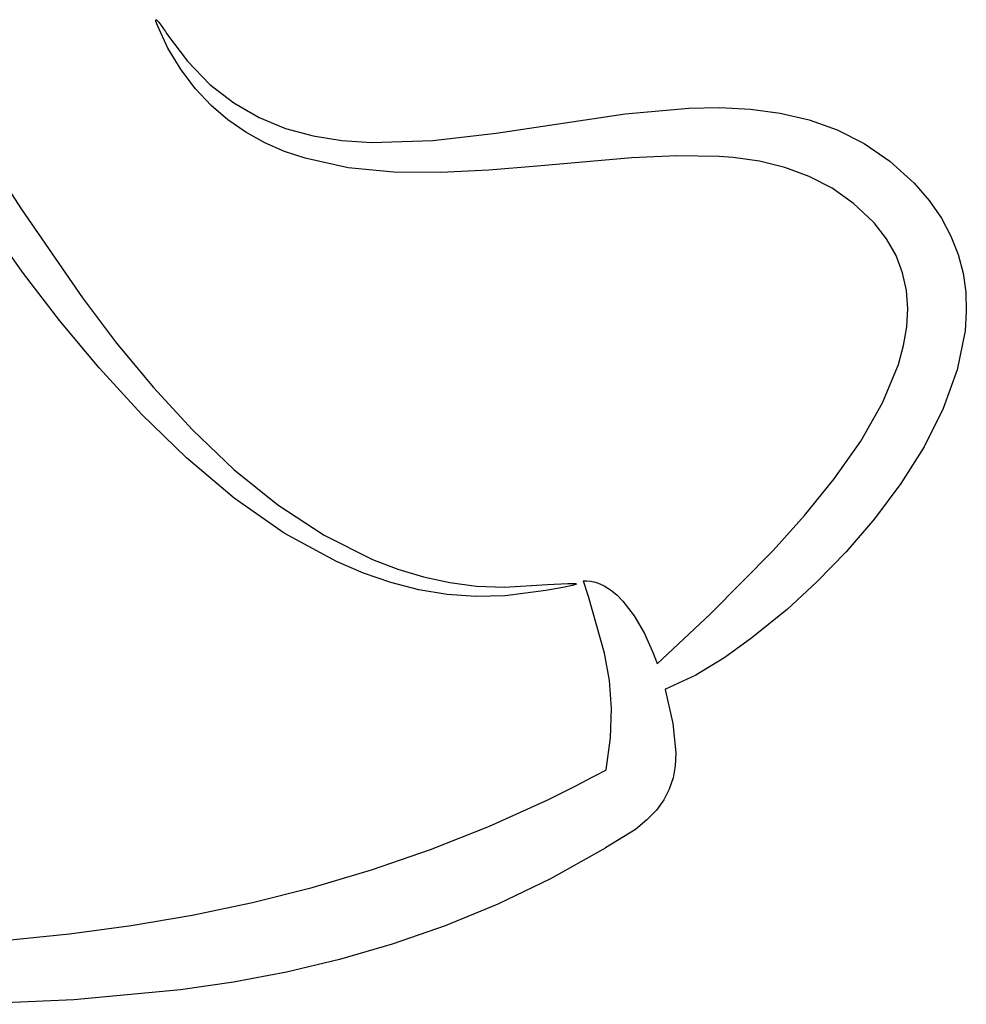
# Model space of a CAD drawing. Extents: x -74.1 to 10.8, y -36.7 to 44.6.
# Tile 189 of 199: x 3.3 to 10.8, y -1.7 to 6.1. Entities that reach past the tile are written whole.
import ezdxf

# ---------------------------------------------------------------- set-up
doc = ezdxf.new("R2010")
doc.units = 0

msp = doc.modelspace()

# ---------------------------------------------------------------- linework, layer by layer
at = {"layer": 'Layer 1', "color": 7, "linetype": 'CONTINUOUS'}
for p, q in [((4.337104, 6.064522), (4.337185, 6.065291)), ((4.337104, 6.062708), (4.337104, 6.064522)), ((4.337313, 6.060538), (4.337104, 6.062708)), ((4.337185, 6.065291), (4.337321, 6.065966)), ((4.338328, 6.05519), (4.337313, 6.060538)), ((4.337321, 6.065966), (4.337514, 6.066544)), ((4.337514, 6.066544), (4.337631, 6.066796)), ((4.337631, 6.066796), (4.337763, 6.067024)), ((4.337763, 6.067024), (4.33791, 6.067227)), ((4.33791, 6.067227), (4.338071, 6.067404)), ((4.338071, 6.067404), (4.338247, 6.067556)), ((4.338247, 6.067556), (4.338438, 6.067683)), ((4.349222, 6.022511), (4.338328, 6.05519)), ((4.338438, 6.067683), (4.338644, 6.067783)), ((4.338644, 6.067783), (4.338865, 6.067857)), ((4.338865, 6.067857), (4.339101, 6.067905)), ((4.339101, 6.067905), (4.339353, 6.067927)), ((4.339353, 6.067927), (4.33962, 6.067921)), ((4.33962, 6.067921), (4.339903, 6.067888)), ((4.339903, 6.067888), (4.340515, 6.067741)), ((4.340515, 6.067741), (4.341192, 6.067483)), ((4.341192, 6.067483), (4.341934, 6.067112)), ((4.341934, 6.067112), (4.343616, 6.066024)), ((4.343616, 6.066024), (4.3478, 6.062413)), ((4.3478, 6.062413), (4.359669, 6.049039)), ((4.433, 5.843), (4.349222, 6.022511)), ((4.359669, 6.049039), (4.399134, 5.99439)), ((4.399134, 5.99439), (4.412636, 5.974228)), ((4.412636, 5.974228), (4.419975, 5.963091)), ((4.419975, 5.963091), (4.421873, 5.960195)), ((4.421873, 5.960195), (4.421992, 5.960012)), ((4.421992, 5.960012), (4.422554, 5.959154)), ((4.422554, 5.959154), (4.587193, 5.738252)), ((4.536706, 5.672183), (4.433, 5.843)), ((4.587193, 5.738252), (4.764713, 5.555689)), ((4.650836, 5.521243), (4.536706, 5.672183)), ((4.764713, 5.555689), (4.954134, 5.408424)), ((4.774872, 5.388939), (4.650836, 5.521243)), ((4.908026, 5.274337), (4.774872, 5.388939)), ((4.954134, 5.408424), (5.154476, 5.293419)), ((7.032788, 5.169996), (8.053763, 5.323279)), ((8.053763, 5.323279), (8.557271, 5.368568)), ((8.557271, 5.368568), (8.80385, 5.372737)), ((8.80385, 5.372737), (9.045673, 5.360537)), ((9.045673, 5.360537), (9.281761, 5.328928)), ((9.281761, 5.328928), (9.511133, 5.27487)), ((5.049635, 5.176328), (4.908026, 5.274337)), ((5.154476, 5.293419), (5.364759, 5.207633)), ((9.511133, 5.27487), (9.73281, 5.195326)), ((5.199033, 5.093803), (5.049635, 5.176328)), ((5.364759, 5.207633), (5.584003, 5.148029)), ((5.584003, 5.148029), (5.811229, 5.111565)), ((6.530998, 5.110632), (7.032788, 5.169996)), ((9.73281, 5.195326), (9.945812, 5.087255)), ((5.355555, 5.02565), (5.199033, 5.093803)), ((5.811229, 5.111565), (6.045457, 5.095204)), ((6.045457, 5.095204), (6.530998, 5.110632)), ((9.945812, 5.087255), (10.149158, 4.947617)), ((2.963547, 5.042629), (3.271145, 4.570473)), ((5.518538, 4.970761), (5.355555, 5.02565)), ((8.462237, 4.990617), (8.106229, 4.97338)), ((8.798873, 4.985432), (8.462237, 4.990617)), ((5.861222, 4.896332), (5.518538, 4.970761)), ((8.106229, 4.97338), (7.357371, 4.907155)), ((8.90976, 4.976705), (8.798873, 4.985432)), ((9.117718, 4.94664), (8.90976, 4.976705)), ((9.318589, 4.897318), (9.117718, 4.94664)), ((10.149158, 4.947617), (10.34187, 4.773375)), ((6.221766, 4.861636), (5.861222, 4.896332)), ((6.594852, 4.857794), (6.221766, 4.861636)), ((6.97516, 4.875927), (6.594852, 4.857794)), ((7.357371, 4.907155), (6.97516, 4.875927)), ((9.510655, 4.826737), (9.318589, 4.897318)), ((3.288681, 4.057824), (2.747528, 4.819046)), ((9.692198, 4.732898), (9.510655, 4.826737)), ((10.34187, 4.773375), (10.461719, 4.636271)), ((9.8615, 4.6138), (9.692198, 4.732898)), ((10.016843, 4.467442), (9.8615, 4.6138)), ((10.461719, 4.636271), (10.558012, 4.497304)), ((3.271145, 4.570473), (3.755279, 3.864799)), ((10.024439, 4.459109), (10.016843, 4.467442)), ((10.123844, 4.332402), (10.024439, 4.459109)), ((10.558012, 4.497304), (10.634003, 4.354662)), ((10.19898, 4.200755), (10.123844, 4.332402)), ((10.634003, 4.354662), (10.690708, 4.208848)), ((10.251229, 4.06471), (10.19898, 4.200755)), ((10.690708, 4.208848), (10.729144, 4.060367)), ((3.57581, 3.684957), (3.288681, 4.057824)), ((10.281968, 3.924809), (10.251229, 4.06471)), ((10.729144, 4.060367), (10.750326, 3.909722)), ((10.292577, 3.781594), (10.281968, 3.924809)), ((10.750326, 3.909722), (10.755271, 3.757415)), ((3.755279, 3.864799), (4.02668, 3.506498)), ((10.284435, 3.635606), (10.292577, 3.781594)), ((10.755271, 3.757415), (10.744995, 3.603952)), ((3.887503, 3.310341), (3.57581, 3.684957)), ((10.258923, 3.487389), (10.284435, 3.635606)), ((10.744995, 3.603952), (10.682845, 3.295566)), ((4.02668, 3.506498), (4.317386, 3.155411)), ((10.217419, 3.337482), (10.258923, 3.487389)), ((4.222415, 2.944431), (3.887503, 3.310341)), ((10.091953, 3.034772), (10.217419, 3.337482)), ((10.682845, 3.295566), (10.572005, 2.988593)), ((4.317386, 3.155411), (4.627209, 2.819676)), ((9.919071, 2.73181), (10.091953, 3.034772)), ((10.572005, 2.988593), (10.420604, 2.687061)), ((4.5792, 2.597686), (4.222415, 2.944431)), ((4.627209, 2.819676), (4.955961, 2.507435)), ((9.709809, 2.432932), (9.919071, 2.73181)), ((10.420604, 2.687061), (10.236771, 2.394998)), ((4.956512, 2.28056), (4.5792, 2.597686)), ((4.955961, 2.507435), (5.303454, 2.22683)), ((9.475202, 2.142472), (9.709809, 2.432932)), ((10.236771, 2.394998), (10.028636, 2.11643)), ((5.353004, 2.00351), (4.956512, 2.28056)), ((5.303454, 2.22683), (5.669499, 1.986)), ((9.226284, 1.864767), (9.475202, 2.142472)), ((10.028636, 2.11643), (9.804328, 1.855387)), ((5.767332, 1.776993), (5.353004, 2.00351)), ((5.669499, 1.986), (6.05391, 1.793086)), ((6.05391, 1.793086), (6.252943, 1.717142)), ((8.729653, 1.364957), (9.226284, 1.864767)), ((9.804328, 1.855387), (9.571976, 1.615897)), ((5.980764, 1.685951), (5.767332, 1.776993)), ((6.252943, 1.717142), (6.456498, 1.656229)), ((6.19815, 1.611464), (5.980764, 1.685951)), ((6.456498, 1.656229), (6.664549, 1.611366)), ((6.419322, 1.554838), (6.19815, 1.611464)), ((6.664549, 1.611366), (6.877074, 1.583571)), ((6.877074, 1.583571), (7.097407, 1.574418)), ((7.097407, 1.574418), (7.43787, 1.595715)), ((7.560737, 1.572277), (7.426134, 1.547853)), ((7.43787, 1.595715), (7.598991, 1.604397)), ((7.637977, 1.589097), (7.560737, 1.572277)), ((7.598991, 1.604397), (7.648562, 1.604505)), ((7.657651, 1.59499), (7.637977, 1.589097)), ((7.648562, 1.604505), (7.662012, 1.603034)), ((7.663199, 1.597366), (7.657651, 1.59499)), ((7.662012, 1.603034), (7.664019, 1.602484)), ((7.664957, 1.598419), (7.663199, 1.597366)), ((7.664019, 1.602484), (7.664809, 1.602181)), ((7.664809, 1.602181), (7.665453, 1.601858)), ((7.66559, 1.598912), (7.664957, 1.598419)), ((7.665453, 1.601858), (7.66595, 1.601516)), ((7.66606, 1.599383), (7.66559, 1.598912)), ((7.66595, 1.601516), (7.666143, 1.601337)), ((7.666235, 1.599611), (7.66606, 1.599383)), ((7.666143, 1.601337), (7.666298, 1.601153)), ((7.66637, 1.599834), (7.666235, 1.599611)), ((7.666298, 1.601153), (7.666415, 1.600964)), ((7.666466, 1.600051), (7.66637, 1.599834)), ((7.666415, 1.600964), (7.666459, 1.600868)), ((7.666459, 1.600868), (7.666493, 1.60077)), ((7.666522, 1.600263), (7.666466, 1.600051)), ((7.666493, 1.60077), (7.666519, 1.600672)), ((7.666519, 1.600672), (7.666534, 1.600571)), ((7.666536, 1.600367), (7.666522, 1.600263)), ((7.666534, 1.600571), (7.66654, 1.60047)), ((7.66654, 1.60047), (7.666536, 1.600367)), ((7.722064, 1.625814), (7.722026, 1.626001)), ((7.722026, 1.626001), (7.750527, 1.625985)), ((7.722146, 1.625571), (7.722064, 1.625814)), ((7.722808, 1.623632), (7.722146, 1.625571)), ((7.763636, 1.502128), (7.722808, 1.623632)), ((7.750527, 1.625985), (7.778652, 1.623236)), ((7.778652, 1.623236), (7.806389, 1.617843)), ((7.806389, 1.617843), (7.833724, 1.609896)), ((7.833724, 1.609896), (7.887138, 1.586697)), ((7.887138, 1.586697), (7.938792, 1.554353)), ((9.571976, 1.615897), (9.339709, 1.401987)), ((6.644111, 1.517381), (6.419322, 1.554838)), ((6.87235, 1.500399), (6.644111, 1.517381)), ((7.10387, 1.505199), (6.87235, 1.500399)), ((7.426134, 1.547853), (7.10387, 1.505199)), ((7.891066, 1.051977), (7.763636, 1.502128)), ((7.938792, 1.554353), (7.988581, 1.51358)), ((7.988581, 1.51358), (8.036403, 1.465092)), ((8.036403, 1.465092), (8.125732, 1.347831)), ((8.125732, 1.347831), (8.205951, 1.208288)), ((8.308196, 0.968184), (8.729653, 1.364957)), ((9.339709, 1.401987), (9.057995, 1.17352)), ((8.205951, 1.208288), (8.276235, 1.052181)), ((9.057995, 1.17352), (8.842871, 1.019137)), ((7.928498, 0.835256), (7.891066, 1.051977)), ((8.276235, 1.052181), (8.307394, 0.969704)), ((8.842871, 1.019137), (8.613321, 0.878774)), ((8.307394, 0.969704), (8.307859, 0.968398)), ((8.307859, 0.968398), (8.307975, 0.968071)), ((8.307975, 0.968071), (8.308196, 0.968184)), ((8.613321, 0.878774), (8.373694, 0.767391)), ((7.944783, 0.614074), (7.928498, 0.835256)), ((8.370131, 0.766049), (8.370012, 0.766005)), ((8.370012, 0.766005), (8.370067, 0.765743)), ((8.370067, 0.765743), (8.430818, 0.49508)), ((8.370368, 0.766138), (8.370131, 0.766049)), ((8.370844, 0.766317), (8.370368, 0.766138)), ((8.371794, 0.766674), (8.370844, 0.766317)), ((8.373694, 0.767391), (8.371794, 0.766674)), ((7.937204, 0.380907), (7.944783, 0.614074)), ((8.430818, 0.49508), (8.454257, 0.26406)), ((7.903042, 0.128232), (7.937204, 0.380907)), ((8.454257, 0.26406), (8.449661, 0.16103)), ((8.449661, 0.16103), (8.432948, 0.065049)), ((7.78836, 0.066802), (7.84609, 0.097403)), ((7.84609, 0.097403), (7.874951, 0.112866)), ((7.874951, 0.112866), (7.889381, 0.120639)), ((7.889381, 0.120639), (7.896596, 0.124535)), ((7.896596, 0.124535), (7.900203, 0.126486)), ((7.900203, 0.126486), (7.902006, 0.127462)), ((7.902006, 0.127462), (7.902908, 0.12795)), ((7.902908, 0.12795), (7.903042, 0.128232)), ((7.441692, -0.107829), (7.672863, 0.006895)), ((7.672863, 0.006895), (7.78836, 0.066802)), ((8.432948, 0.065049), (8.40319, -0.024838)), ((8.40319, -0.024838), (8.359456, -0.109584)), ((6.978389, -0.317566), (7.441692, -0.107829)), ((8.359456, -0.109584), (8.300817, -0.190144)), ((8.300817, -0.190144), (8.226344, -0.267471)), ((8.226344, -0.267471), (8.135106, -0.34252)), ((6.513316, -0.502272), (6.978389, -0.317566)), ((8.135106, -0.34252), (7.898621, -0.489598)), ((6.04589, -0.663449), (6.513316, -0.502272)), ((7.877228, -0.502207), (7.461348, -0.733458)), ((7.896, -0.491), (7.877228, -0.502207)), ((7.898621, -0.489598), (7.896, -0.491)), ((5.575526, -0.802595), (6.04589, -0.663449)), ((7.461348, -0.733458), (7.044814, -0.933974)), ((5.101639, -0.921211), (5.575526, -0.802595)), ((4.623646, -1.020799), (5.101639, -0.921211)), ((7.044814, -0.933974), (6.627619, -1.105933)), ((4.140962, -1.102857), (4.623646, -1.020799)), ((3.159183, -1.220387), (3.653002, -1.168886)), ((3.653002, -1.168886), (4.140962, -1.102857)), ((6.627619, -1.105933), (6.209756, -1.251512)), ((6.209756, -1.251512), (5.791217, -1.372888)), ((5.791217, -1.372888), (5.371994, -1.472238)), ((5.371994, -1.472238), (4.95208, -1.55174)), ((4.95208, -1.55174), (4.531467, -1.613569)), ((4.531467, -1.613569), (3.688116, -1.692921)), ((3.688116, -1.692921), (2.841882, -1.72771))]:
    msp.add_line(p, q, dxfattribs=at)

doc.saveas('drawing.dxf')
